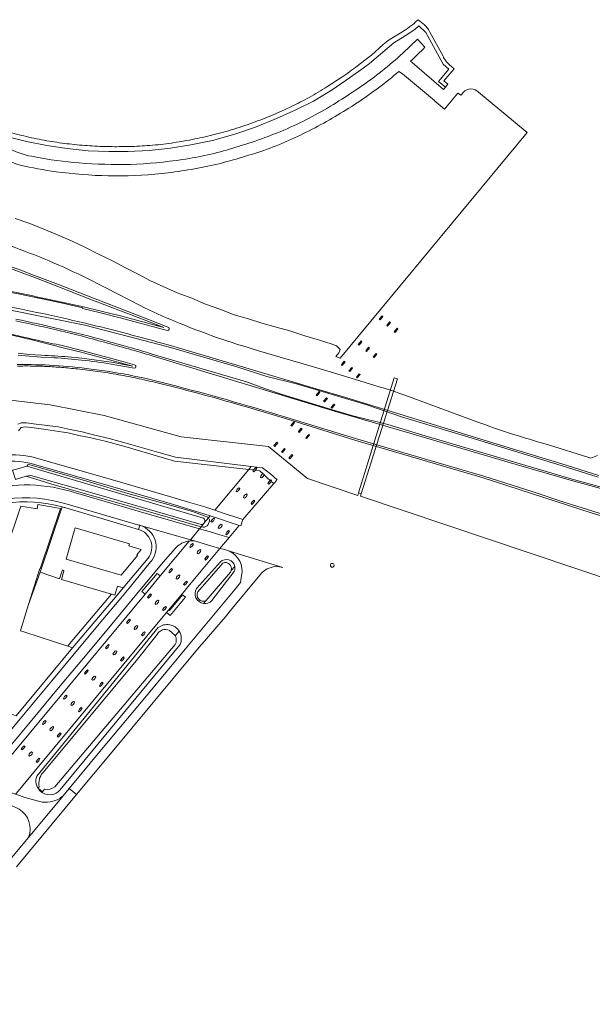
# Model space of a CAD drawing. Header units: metres. Extents: x 93008 to 98406, y 448779 to 454332.
# Tile 134 of 136: x 96868 to 97173, y 451219 to 451742. Entities that reach past the tile are written whole.
import ezdxf

# ---------------------------------------------------------------- set-up
doc = ezdxf.new("R2010")
doc.units = ezdxf.units.M
doc.header["$MEASUREMENT"] = 0
for name, color, linetype, lineweight, true_color in [('B-RO-GR-BEPLANTING_CULTUUR_VASTE PLANTENVAK-V', 7, 'Continuous', 18, 0xa5a552), ('B-RO-GR-GROENVOORZIENING-V', 7, 'Continuous', 18, 0x67a552), ('B-RO-KW-KUNSTWERK_DUIKER-V', 7, 'Continuous', 18, 0xb7b7b7), ('B-RO-KW-KUNSTWERK_PIJLER-V', 7, 'Continuous', 18, 0xb7b7b7), ('B-RO-OG-BEBOUWING-V', 7, 'Continuous', 18, 0xdc7869), ('B-RO-OG-TERREIN_CULTUURSCHEIDING-V', 7, 'Continuous', 18, 0x28c846), ('B-RO-OG-TERREIN_ERF-V', 7, 'Continuous', 18, 0x28c846), ('B-RO-OG-WATER-V', 7, 'Continuous', 18, 0xafcde1), ('B-RO-OG-WATER_SLOOT-V', 7, 'Continuous', 18, 0xafcde1), ('B-RO-VH-VERHARDING_OPEN-V', 7, 'Continuous', 18, 0xd7aa8c), ('B-RO-VH-VERHARDING_TEGEL-V', 7, 'Continuous', 18, 0xcdcdcd)]:
    doc.layers.add(name, color=color, linetype=linetype, lineweight=lineweight, true_color=true_color)
doc.layers.add('B-RO-VH-VERHARDING_ASFALT-PRIM-V', color=11, linetype='Continuous', lineweight=18)

msp = doc.modelspace()

# ---------------------------------------------------------------- linework, layer by layer
at = {"layer": 'B-RO-GR-BEPLANTING_CULTUUR_VASTE PLANTENVAK-V'}
msp.add_lwpolyline([(97034.642, 451453.155), (97034.259, 451453.079), (97033.935, 451452.862), (97033.718, 451452.538), (97033.642, 451452.155), (97033.718, 451451.772), (97033.935, 451451.448), (97034.259, 451451.231), (97034.642, 451451.155), (97035.025, 451451.231), (97035.349, 451451.448), (97035.566, 451451.772), (97035.642, 451452.155), (97035.566, 451452.538), (97035.349, 451452.862), (97035.025, 451453.079)], close=True, dxfattribs=at)
at = {"layer": 'B-RO-GR-GROENVOORZIENING-V'}
msp.add_lwpolyline([(96923.448, 451440.178), (96920.469, 451441.11), (96919.063, 451436.355), (96917.245, 451436.887), (96894.946, 451410.405), (96893.949, 451409.125), (96896.509, 451408.29), (96920.252, 451436.359)], close=True, dxfattribs=at)
at = {"layer": 'B-RO-KW-KUNSTWERK_DUIKER-V'}
msp.add_lwpolyline([(97069.309, 451551.398), (97067.518, 451551.928), (97048.674, 451490.681), (97050.082, 451490.235)], close=True, dxfattribs=at)
at = {"layer": 'B-RO-KW-KUNSTWERK_PIJLER-V'}
for points in [[(97061.607, 451584.508), (97061.146, 451584.893), (97059.62, 451583.019), (97060.081, 451582.635)], [(97050.455, 451571.05), (97049.994, 451571.434), (97048.449, 451569.599), (97048.91, 451569.215)], [(97054.438, 451567.738), (97053.976, 451568.122), (97052.431, 451566.286), (97052.892, 451565.902)], [(97058.409, 451564.434), (97057.959, 451564.809), (97056.413, 451562.973), (97056.874, 451562.589)], [(97041.494, 451560.293), (97041.033, 451560.677), (97039.488, 451558.836), (97039.949, 451558.453)], [(97045.475, 451556.979), (97045.014, 451557.363), (97043.47, 451555.523), (97043.932, 451555.14)], [(97049.457, 451553.665), (97048.995, 451554.049), (97047.452, 451552.211), (97047.922, 451551.82)], [(97028.064, 451544.171), (97027.603, 451544.555), (97026.064, 451542.699), (97026.526, 451542.315)], [(97032.044, 451540.856), (97031.583, 451541.24), (97030.045, 451539.384), (97030.506, 451539)], [(97036.024, 451537.541), (97035.563, 451537.925), (97034.025, 451536.068), (97034.486, 451535.684)], [(97014.608, 451528.051), (97014.148, 451528.436), (97012.633, 451526.571), (97013.094, 451526.187)], [(97018.585, 451524.731), (97018.124, 451525.116), (97016.61, 451523.252), (97017.07, 451522.867)], [(97022.559, 451521.412), (97022.1, 451521.796), (97020.587, 451519.933), (97021.021, 451519.57)], [(97005.642, 451517.262), (97005.181, 451517.646), (97003.652, 451515.805), (97004.113, 451515.42)], [(97009.622, 451513.946), (97009.161, 451514.33), (97007.63, 451512.487), (97008.091, 451512.102)], [(97013.597, 451510.635), (97013.141, 451511.015), (97011.608, 451509.169), (97012.061, 451508.791)], [(96992.91, 451501.943), (96993.758, 451502.735), (96994.446, 451503.787), (96993.985, 451504.171), (96993.102, 451503.345), (96992.781, 451502.845), (96992.449, 451502.327)], [(96998.344, 451500.238), (96998.423, 451500.475), (96997.962, 451500.859), (96997.818, 451500.778), (96997.417, 451500.556), (96996.963, 451500.129), (96996.626, 451499.605), (96996.426, 451499.015), (96996.887, 451498.631), (96997.431, 451498.935), (96997.885, 451499.361), (96998.223, 451499.885)], [(97002.158, 451496.785), (97002.399, 451497.164), (97001.938, 451497.548), (97001.606, 451497.236), (97001.055, 451496.722), (97000.402, 451495.703), (97000.863, 451495.319), (97001.746, 451496.146)], [(96987.927, 451487.874), (96988.471, 451488.177), (96988.926, 451488.604), (96989.263, 451489.128), (96989.463, 451489.718), (96989.002, 451490.102), (96988.458, 451489.798), (96988.003, 451489.372), (96987.666, 451488.848), (96987.466, 451488.258)], [(96993.44, 451486.406), (96993.293, 451486.522), (96992.971, 451486.777), (96992.095, 451485.964), (96991.443, 451484.946), (96991.904, 451484.562), (96992.787, 451485.388)], [(96978.656, 451469.828), (96978.003, 451468.809), (96978.464, 451468.425), (96979.348, 451469.251), (96980, 451470.27), (96979.532, 451470.652)], [(96964.824, 451460.134), (96964.481, 451460.427), (96964.371, 451460.522), (96963.819, 451460.215), (96963.365, 451459.788), (96963.027, 451459.264), (96962.827, 451458.674), (96963.288, 451458.29), (96963.832, 451458.594), (96964.287, 451459.02), (96964.624, 451459.544)], [(96968.801, 451456.823), (96968.345, 451457.196), (96967.457, 451456.381), (96966.804, 451455.362), (96967.265, 451454.978), (96968.148, 451455.804)], [(96951.828, 451445.817), (96951.628, 451445.227), (96952.089, 451444.843), (96952.633, 451445.147), (96953.087, 451445.573), (96953.425, 451446.097), (96953.625, 451446.687), (96953.149, 451447.049), (96952.62, 451446.768), (96952.165, 451446.341)], [(96936.452, 451435.092), (96936.913, 451434.708), (96937.796, 451435.534), (96938.449, 451436.552), (96937.971, 451436.97), (96937.105, 451436.11)], [(96930.221, 451419.874), (96929.766, 451419.447), (96929.429, 451418.923), (96929.229, 451418.333), (96929.69, 451417.949), (96930.234, 451418.253), (96930.688, 451418.679), (96931.026, 451419.203), (96931.226, 451419.793), (96930.757, 451420.188)], [(96923.534, 451403.448), (96922.659, 451402.592), (96922.006, 451401.574), (96922.467, 451401.19), (96923.35, 451402.016), (96924.003, 451403.034)], [(96907.367, 451392.553), (96907.03, 451392.029), (96906.83, 451391.439), (96907.291, 451391.055), (96907.835, 451391.359), (96908.29, 451391.785), (96908.627, 451392.309), (96908.827, 451392.899), (96908.338, 451393.301), (96907.822, 451392.98)], [(96893.175, 451383.119), (96892.307, 451382.322), (96891.654, 451381.304), (96892.115, 451380.92), (96892.998, 451381.746), (96893.651, 451382.764)], [(96895.631, 451377.992), (96896.092, 451377.608), (96896.636, 451377.912), (96897.09, 451378.338), (96897.427, 451378.862), (96897.628, 451379.452), (96897.183, 451379.827), (96896.622, 451379.533), (96896.168, 451379.106), (96895.831, 451378.582)], [(96900.951, 451375.122), (96901.604, 451376.141), (96901.14, 451376.501), (96900.26, 451375.698), (96899.607, 451374.68), (96900.068, 451374.296)], [(96882.452, 451369.317), (96881.969, 451369.704), (96881.107, 451368.875), (96880.455, 451367.857), (96880.916, 451367.473), (96881.799, 451368.299)], [(96886.428, 451366.005), (96886.311, 451366.099), (96885.96, 451366.378), (96885.423, 451366.086), (96884.969, 451365.659), (96884.631, 451365.135), (96884.431, 451364.545), (96884.892, 451364.161), (96885.436, 451364.465), (96885.891, 451364.891), (96886.228, 451365.415)]]:
    msp.add_lwpolyline(points, close=True, dxfattribs=at)
at = {"layer": 'B-RO-OG-BEBOUWING-V'}
msp.add_lwpolyline([(96879.045, 451450.4), (96879.258, 451450.329), (96890.037, 451482.39), (96878.103, 451484.51), (96877.698, 451482.119), (96869.085, 451483.651), (96866.917, 451477.201), (96866.809, 451477.226), (96859.94, 451456.805), (96849.369, 451424.5), (96835.584, 451382.374), (96864.533, 451372.821), (96866.595, 451372.141), (96896.509, 451408.29), (96893.949, 451409.125), (96871.2, 451416.547), (96868.801, 451417.33), (96869, 451417.972), (96873.133, 451431.315)], close=True, dxfattribs=at)
at = {"layer": 'B-RO-OG-TERREIN_CULTUURSCHEIDING-V'}
for points in [[(96860.766, 451680.316), (96871.961, 451677.446), (96882.773, 451675.436), (96893.682, 451673.81), (96904.877, 451672.566), (96915.785, 451672.183), (96925.928, 451672.279), (96937.314, 451672.757), (96948.605, 451674.001), (96959.513, 451675.723), (96970.996, 451678.115), (96982.861, 451681.369), (96993.865, 451685.101), (97004.964, 451689.693), (97015.298, 451694.286), (97024.58, 451698.879), (97034.531, 451704.907), (97041.995, 451710.17), (97050.415, 451715.911), (97054.434, 451719.069), (97063.811, 451727.011), (97067.447, 451729.977), (97073.475, 451733.709), (97078.547, 451737.058), (97080.753, 451738.966), (97084.36, 451735.478), (97093.601, 451718.614), (97096.63, 451715.988), (97091.169, 451709.406), (97094.853, 451706.461), (97096.131, 451708.001), (97094.009, 451709.697), (97099.419, 451716.217), (97096.971, 451718.34, -0.1109349), (97093.569, 451722.836), (97086.508, 451735.721, 0.120747), (97082.992, 451740.132), (97080.292, 451742.276), (97078.954, 451741.068, -0.0254442), (97075.548, 451738.27, -0.0265779), (97071.698, 451735.73), (97067.131, 451732.99), (97064.45, 451731.203), (97061.78, 451729.014), (97055.425, 451723.498), (97052.041, 451720.69), (97048.018, 451717.676, -0.0101085), (97039.733, 451711.745), (97031.834, 451706.543, -0.0145309), (97022.422, 451700.989, -0.0139448), (97013.159, 451696.208, -0.0121375), (97002.832, 451691.575, -0.0122671), (96992.258, 451687.439, -0.0152889), (96980.878, 451683.643, -0.014582), (96969.76, 451680.657, -0.0120804), (96958.758, 451678.304, -0.0119378), (96947.709, 451676.494, -0.0145678), (96936.253, 451675.321, -0.0141099), (96925.126, 451674.826, -0.0114242), (96915.147, 451674.804, -0.0123841), (96904.327, 451675.296, -0.012656), (96893.504, 451676.343, -0.0127374), (96882.763, 451677.934, -0.0133717), (96871.911, 451680.137, -0.0127617), (96861.641, 451682.782)], [(96863.307, 451673.422, 0.078965), (96876.405, 451669.348, 0.0282479), (96900.053, 451666.091, 0.024478), (96927.269, 451665.33, 0.0309219), (96955.085, 451667.955, 0.0400046), (96981.699, 451673.939, 0.0286995), (97008.878, 451683.564, 0.0381608), (97035.22, 451697.249, 0.024206), (97058.243, 451712.772, 0.0333746), (97079.97, 451731.958), (97083.955, 451727.619, -0.0098972), (97076.318, 451720.273), (97077.114, 451719.563), (97093.81, 451705.204), (97094.853, 451706.461), (97091.169, 451709.406), (97096.63, 451715.988), (97093.601, 451718.614), (97084.36, 451735.478), (97080.753, 451738.966), (97078.547, 451737.058), (97073.475, 451733.709), (97067.447, 451729.977), (97063.811, 451727.011), (97054.434, 451719.069), (97050.415, 451715.911), (97041.995, 451710.17), (97034.531, 451704.907), (97024.58, 451698.879), (97015.298, 451694.286), (97004.964, 451689.693), (96993.865, 451685.101), (96982.861, 451681.369), (96970.996, 451678.115), (96959.513, 451675.723), (96948.605, 451674.001), (96937.314, 451672.757), (96925.928, 451672.279), (96915.785, 451672.183), (96904.877, 451672.566), (96893.682, 451673.81), (96882.773, 451675.436), (96871.961, 451677.446), (96860.766, 451680.316)], [(96866.055, 451636.63), (96873.783, 451633.934), (96881.286, 451630.908), (96888.538, 451627.833), (96895.916, 451624.659), (96903.491, 451621.212), (96910.367, 451617.675), (96917.781, 451613.993), (96924.714, 451610.377), (96931.696, 451606.794), (96938.011, 451603.473), (96945.11, 451600.169), (96952.151, 451597.063), (96959.883, 451594.131), (96967.166, 451591.032), (96974.792, 451588.347), (96982.517, 451585.315), (96990.056, 451583.16), (96997.264, 451580.865), (97004.803, 451578.846), (97012.164, 451576.872), (97020.089, 451574.254), (97027.833, 451571.85), (97034.08, 451569.908), (97036.883, 451568.802), (97038.781, 451566.973), (97038.054, 451565.092), (97036.546, 451563.143), (97038.802, 451562.31), (97103.188, 451639.944), (97138.277, 451682.253), (97112.473, 451703.753, 0.4259728), (97104.29, 451703.629), (97103.145, 451702.117), (97101.386, 451703.295), (97094.316, 451694.774), (97088.903, 451699.289), (97088.962, 451699.36), (97071.917, 451713.445), (97070.095, 451714.777, -0.0293544), (97047.915, 451698.041, -0.024096), (97023.956, 451684.055, -0.0342074), (96998.324, 451672.8, -0.0179425), (96971.888, 451665.026, -0.0237423), (96943.791, 451660.439, -0.0309444), (96915.538, 451659.248, -0.0282164), (96887.746, 451661.443, -0.0249534), (96868.614, 451665.012, -0.0807075), (96852.059, 451672.743, -0.1213156)], [(96853.481, 451613.642), (96870.543, 451607.249), (96877.307, 451604.797), (96888.709, 451600.462), (96907.208, 451593.221), (96931.496, 451583.908), (96945.106, 451578.525), (96922.04, 451584.73), (96911.69, 451587.323), (96902.415, 451589.594), (96885.887, 451593.118, 0.0127125), (96844.049, 451601.364, 0.0103119)], [(96853.481, 451613.642), (96870.543, 451607.249), (96877.307, 451604.797), (96888.709, 451600.462), (96907.208, 451593.221), (96931.496, 451583.908), (96945.106, 451578.525), (96922.04, 451584.73), (96911.69, 451587.323), (96902.415, 451589.594), (96885.887, 451593.118, 0.0127125), (96844.049, 451601.364, 0.0103119)], [(96846.658, 451600.499), (96868.45, 451596.319), (96890.436, 451591.703), (96901.912, 451589.053), (96901.783, 451588.67), (96911.457, 451586.351), (96921.781, 451583.764), (96946.903, 451577.006, 0.3466035), (96947.907, 451577.56, 0.3028736), (96947.714, 451578.568), (96931.864, 451584.837), (96907.573, 451594.152), (96889.074, 451601.393), (96877.672, 451605.728, 0.0076034), (96861.38, 451611.822)], [(97176.425, 451499.907), (97156.758, 451506.088), (97118.3, 451517.9), (97041.843, 451541.356), (97026.1, 451546.056), (96983.97, 451558.636), (96947.41, 451569.309, 0.0105727), (96903.161, 451580.925, 0.011906), (96851.596, 451591.808)], [(96866.383, 451583.044, -0.017201), (96913.514, 451571.731, -0.0064903), (96938.936, 451564.499), (96989.008, 451549.796), (96999.208, 451546.016), (97008.052, 451542.915), (97036.596, 451534.325), (97045.661, 451531.598), (97064.158, 451526.99), (97081.058, 451521.831), (97132.823, 451506.591), (97162.206, 451497.987), (97187.486, 451491.105)], [(97187.486, 451491.105), (97162.206, 451497.987), (97132.823, 451506.591), (97081.058, 451521.831), (97064.158, 451526.99), (97045.661, 451531.598), (97036.596, 451534.325), (97008.052, 451542.915), (96999.208, 451546.016), (96989.008, 451549.796), (96938.936, 451564.499, 0.0064903), (96913.514, 451571.731, 0.017201), (96866.383, 451583.044, 0.0143665)], [(96866.343, 451582.097, -0.0171955), (96913.475, 451570.784, -0.0064175), (96938.897, 451563.552), (97035.868, 451534.182), (97075.984, 451522.367), (97132.514, 451505.686), (97161.964, 451497.249), (97187.282, 451490.308)], [(96867.528, 451563.924), (96873.377, 451563.345), (96879.911, 451562.842), (96886.767, 451562.519, -0.0128262), (96901.342, 451561.296, -0.0139026), (96917.022, 451559.134), (96929.325, 451556.973, 0.3606428), (96930.247, 451557.668, 0.432845), (96929.519, 451558.766), (96924.57, 451560.224), (96901.372, 451566.376), (96890.231, 451569.225), (96886.915, 451569.989), (96886.888, 451569.702), (96880.54, 451571.226, 0.0063125), (96858.969, 451576.018, 0.0058311)], [(96867.599, 451564.921), (96873.475, 451564.341), (96879.958, 451563.841, -0.0119315), (96894.146, 451562.997), (96901.451, 451562.29), (96909.333, 451561.315), (96917.186, 451560.121), (96928.661, 451558.105), (96901.124, 451565.407), (96893.725, 451567.274), (96874.892, 451572.043, 0.0022625), (96869.674, 451573.287, 0.0024873), (96864.445, 451574.482, 0.0024472)], [(96864.445, 451574.482, -0.0024873), (96869.674, 451573.287, -0.0022625), (96874.892, 451572.043), (96893.725, 451567.274), (96901.124, 451565.407), (96928.661, 451558.105), (96917.186, 451560.121), (96909.333, 451561.315), (96901.451, 451562.29), (96894.146, 451562.997, 0.0119315), (96879.958, 451563.841), (96873.475, 451564.341), (96867.599, 451564.921)], [(97197.103, 451472.591), (97172.342, 451480.097), (97114.887, 451498.625), (97046.636, 451518.717), (97009.846, 451530.269), (96989.029, 451536.369, 0.0060292), (96965.99, 451542.892, 0.005976), (96942.919, 451548.832, 0.0089951), (96931.935, 451551.373, 0.0089423), (96920.868, 451553.518, 0.0042409), (96915.438, 451554.421, 0.0044202), (96909.994, 451555.229, 0.0044176), (96904.536, 451555.941, 0.0041927), (96899.066, 451556.558, 0.004346), (96894.947, 451557, 0.0043709), (96890.821, 451557.37, 0.0043684), (96886.689, 451557.668, 0.0043391), (96882.553, 451557.894, 0.004152), (96878.705, 451558.04, 0.0039009), (96874.856, 451558.123, 0.003896), (96871.006, 451558.144, 0.0041553), (96867.156, 451558.102)], [(96842.698, 451502.506, -0.2398733), (96874.794, 451509.777), (96913.592, 451498.785), (96949.326, 451488.45), (96958.206, 451485.772), (96966.836, 451483.171), (96972.162, 451481.402), (96990.197, 451503.135), (96950.808, 451507.558), (96939.414, 451510.896), (96924.359, 451515.34), (96914.631, 451517.926), (96905.542, 451520.073), (96899.941, 451521.272), (96894.115, 451522.525), (96889.294, 451523.382), (96882.302, 451524.431), (96876.016, 451525.262), (96871.433, 451525.755), (96869.164, 451525.474), (96867.793, 451523.64)], [(96867.382, 451503.526), (96872.187, 451504.808, -0.4145186), (96873.758, 451505.649), (96888.121, 451501.481), (96905.844, 451496.34), (96925.944, 451490.425), (96945.955, 451484.863), (96960.275, 451480.778), (96968.393, 451477.695, -0.0718594), (96968.799, 451477.364), (96969.741, 451478.497), (96966.383, 451479.614), (96957.133, 451482.397), (96948.437, 451485.003), (96912.512, 451495.412), (96873.711, 451506.44, 0.2457741), (96844.135, 451499.621)], [(96849.466, 451492.014, -0.1446262), (96898.157, 451490.678), (96936.902, 451479.438), (96963.997, 451471.586), (96964.931, 451472.71), (96959.232, 451474.277), (96945.458, 451478.212), (96922.354, 451484.867), (96903.346, 451490.243), (96885.02, 451495.458), (96871.825, 451499.492), (96866.112, 451497.724)], [(96866.195, 451330.471), (96871.875, 451328.546), (96880.446, 451326.248), (96881.856, 451326.147), (96883.27, 451326.185), (96884.673, 451326.362), (96886.052, 451326.676), (96887.393, 451327.123), (96888.684, 451327.7), (96889.912, 451328.401), (96891.066, 451329.219), (96891.452, 451329.554), (96894.722, 451333.49), (96910.992, 451353.126), (96935.766, 451382.759), (96958.211, 451409.717), (96983.009, 451439.468), (96985.919, 451443.036), (96986.445, 451446.712, 0.3394886), (96979.965, 451459.664, 0.082342), (96975.806, 451460.896), (96974.887, 451461.166), (96974.813, 451461.077), (96966.809, 451451.472), (96966.738, 451451.375), (96957.189, 451439.909), (96955.853, 451438.303), (96947.597, 451428.378), (96946.515, 451427.078), (96936.101, 451414.559), (96877.629, 451344.224), (96866.665, 451331.036)]]:
    msp.add_lwpolyline(points, format="xyb", dxfattribs=at)
for points in [[(97176.103, 451498.947), (97156.448, 451505.234), (97113.181, 451518.44), (97071.545, 451531.118), (97053.5, 451537.331), (97015.64, 451548.707), (96999.766, 451552.636), (96983.848, 451557.643), (96947.288, 451568.316), (96903.039, 451579.932), (96861.828, 451588.227)], [(96861.828, 451588.227), (96903.039, 451579.932), (96947.288, 451568.316), (96983.848, 451557.643), (96999.766, 451552.636), (97015.64, 451548.707), (97053.5, 451537.331), (97071.545, 451531.118), (97113.181, 451518.44), (97156.448, 451505.234), (97176.103, 451498.947)], [(96840.614, 451542.635), (96884.594, 451537.458), (96913.413, 451531.787), (96954.268, 451520.454), (97000.774, 451515.378), (97020.565, 451499.081), (97021.554, 451498.406), (97048.262, 451489.307), (97048.674, 451490.681), (97050.082, 451490.235), (97049.648, 451488.845), (97231.806, 451427.722)]]:
    msp.add_lwpolyline(points, dxfattribs=at)
for points in [[(97060.081, 451582.635), (97059.62, 451583.019), (97061.146, 451584.893), (97061.607, 451584.508)], [(97065.585, 451581.191), (97064.064, 451579.324), (97063.603, 451579.707), (97065.124, 451581.575)], [(97069.581, 451577.857), (97068.044, 451576.014), (97067.586, 451576.395), (97069.102, 451578.257)], [(97039.949, 451558.453), (97039.488, 451558.836), (97041.033, 451560.677), (97041.494, 451560.293)], [(97043.932, 451555.14), (97043.47, 451555.523), (97045.014, 451557.363), (97045.475, 451556.979)], [(97047.922, 451551.82), (97047.452, 451552.211), (97048.995, 451554.049), (97049.457, 451553.665)], [(97026.526, 451542.315), (97026.064, 451542.699), (97027.603, 451544.555), (97028.064, 451544.171)], [(97030.506, 451539), (97030.045, 451539.384), (97031.583, 451541.24), (97032.044, 451540.856)], [(97035.563, 451537.925), (97036.024, 451537.541), (97034.486, 451535.684), (97034.025, 451536.068)], [(97012.633, 451526.571), (97014.148, 451528.436), (97014.608, 451528.051), (97013.094, 451526.187)], [(97016.61, 451523.252), (97018.124, 451525.116), (97018.585, 451524.731), (97017.07, 451522.867)], [(97020.587, 451519.933), (97022.1, 451521.796), (97022.559, 451521.412), (97021.021, 451519.57)], [(97003.652, 451515.805), (97005.181, 451517.646), (97005.642, 451517.262), (97004.113, 451515.42)], [(97007.63, 451512.487), (97009.161, 451514.33), (97009.622, 451513.946), (97008.091, 451512.102)], [(97011.608, 451509.169), (97013.141, 451511.015), (97013.597, 451510.635), (97012.061, 451508.791)], [(96987.097, 451476.443), (97003.596, 451495.611), (97002.158, 451496.785), (97001.746, 451496.146), (97000.863, 451495.319), (97000.402, 451495.703), (97001.055, 451496.722), (97001.606, 451497.236), (96999.946, 451498.59), (96998.344, 451500.238), (96998.223, 451499.885), (96997.885, 451499.361), (96997.431, 451498.935), (96996.887, 451498.631), (96996.426, 451499.015), (96996.626, 451499.605), (96996.963, 451500.129), (96997.417, 451500.556), (96997.818, 451500.778), (96996.18, 451502.463), (96993.758, 451502.735), (96992.91, 451501.943), (96992.449, 451502.327), (96992.781, 451502.845), (96990.22, 451503.133), (96990.197, 451503.135), (96972.162, 451481.402), (96977.186, 451479.734), (96982.784, 451477.875)], [(96985.519, 451493.027), (96984.834, 451492.012), (96983.951, 451491.185), (96983.49, 451491.569), (96984.142, 451492.588), (96985.041, 451493.427)], [(96970.703, 451476.451), (96971.585, 451477.286), (96972.047, 451476.893), (96971.394, 451475.875), (96970.511, 451475.049), (96970.05, 451475.433)], [(96976.024, 451473.581), (96975.824, 451472.991), (96975.486, 451472.467), (96975.032, 451472.041), (96974.488, 451471.737), (96974.027, 451472.121), (96974.227, 451472.711), (96974.564, 451473.235), (96975.019, 451473.662), (96975.593, 451473.978)], [(96958.851, 451461.986), (96959.503, 451463.004), (96960.346, 451463.83), (96960.858, 451463.455), (96960.195, 451462.428), (96959.312, 451461.602)], [(96947.651, 451448.539), (96948.304, 451449.557), (96949.158, 451450.408), (96949.648, 451449.999), (96948.996, 451448.981), (96948.112, 451448.155)], [(96956.065, 451441.531), (96955.604, 451441.915), (96956.257, 451442.933), (96957.123, 451443.774), (96957.601, 451443.376), (96956.949, 451442.358)], [(96940.428, 451431.78), (96940.628, 451432.37), (96940.966, 451432.894), (96941.42, 451433.321), (96941.961, 451433.627), (96942.425, 451433.24), (96942.225, 451432.65), (96941.888, 451432.126), (96941.434, 451431.7), (96940.889, 451431.396)], [(96946.402, 451429.929), (96945.749, 451428.911), (96944.866, 451428.084), (96944.405, 451428.468), (96945.058, 451429.486), (96945.901, 451430.301)], [(96927.269, 451423.096), (96926.597, 451422.087), (96925.714, 451421.261), (96925.253, 451421.645), (96925.905, 451422.663), (96926.757, 451423.488)], [(96933.205, 451415.021), (96933.858, 451416.039), (96934.739, 451416.854), (96935.202, 451416.481), (96934.55, 451415.463), (96933.666, 451414.637)], [(96914.514, 451407.814), (96914.053, 451408.198), (96914.706, 451409.216), (96915.586, 451410.066), (96916.05, 451409.658), (96915.397, 451408.64)], [(96919.035, 451404.806), (96918.49, 451404.502), (96918.03, 451404.886), (96918.23, 451405.476), (96918.567, 451406), (96919.021, 451406.427), (96919.56, 451406.706), (96920.026, 451406.346), (96919.826, 451405.756), (96919.489, 451405.232)], [(96904.85, 451396.211), (96904.198, 451395.193), (96903.315, 451394.367), (96902.854, 451394.751), (96903.506, 451395.769), (96904.381, 451396.626)], [(96910.806, 451388.127), (96911.459, 451389.145), (96912.345, 451389.958), (96912.804, 451389.587), (96912.151, 451388.569), (96911.267, 451387.743)], [(96889.943, 451363.087), (96890.405, 451362.694), (96889.752, 451361.675), (96888.869, 451360.849), (96888.408, 451361.233), (96889.06, 451362.251)], [(96870.6, 451354.852), (96869.716, 451354.026), (96869.255, 451354.41), (96869.908, 451355.428), (96870.797, 451356.238), (96871.258, 451355.872)], [(96875.229, 451352.558), (96875.028, 451351.968), (96874.691, 451351.444), (96874.237, 451351.018), (96873.693, 451350.714), (96873.232, 451351.098), (96873.432, 451351.688), (96873.769, 451352.212), (96874.223, 451352.639), (96874.772, 451352.938), (96874.923, 451352.812)], [(96879.205, 451349.246), (96878.552, 451348.228), (96877.669, 451347.402), (96877.208, 451347.786), (96877.861, 451348.804), (96878.737, 451349.629), (96878.944, 451349.46)]]:
    msp.add_lwpolyline(points, close=True, dxfattribs=at)
for points in [[(96979.783, 451467.011), (96985.085, 451473.394), (96980.369, 451474.963), (96974.755, 451476.83), (96969.741, 451478.497), (96968.799, 451477.364, -0.2171983), (96969.292, 451475.877), (96968.607, 451473.804, -0.2413048), (96965.962, 451472.426), (96964.931, 451472.71), (96963.997, 451471.586), (96969.12, 451470.101), (96974.915, 451468.421)], [(96855.697, 451341.515), (96935.065, 451436.801), (96943.186, 451446.545), (96958.618, 451465.073, 0.1331541), (96952.548, 451462.539), (96951.246, 451461.233), (96948.593, 451458.289), (96944.766, 451453.751), (96930.619, 451436.914), (96914.898, 451417.808), (96902.284, 451402.757), (96889.102, 451386.933), (96873.031, 451367.69), (96858.948, 451350.694, 0.0860723), (96856.209, 451345.874), (96856.146, 451345.218, 0.0764466)], [(96855.697, 451341.515), (96855.701, 451341.407, 0.1198968), (96857.303, 451335.85, 0.0887024), (96860.062, 451332.55), (96861.369, 451332.107), (96866.195, 451330.471), (96866.665, 451331.036), (96877.629, 451344.224), (96936.101, 451414.559), (96946.515, 451427.078), (96947.597, 451428.378), (96955.853, 451438.303), (96957.189, 451439.909), (96966.738, 451451.375), (96966.809, 451451.472), (96974.813, 451461.077), (96974.887, 451461.166), (96970.051, 451462.587), (96964.255, 451464.29), (96961.395, 451465.13, 0.0550944), (96958.618, 451465.073), (96943.186, 451446.545), (96935.065, 451436.801)], [(96982.548, 451448.854), (96970.564, 451433.381, -0.233578), (96966.19, 451431.887, -0.5449175), (96962.431, 451439.809), (96975.163, 451454.001, -0.5821087), (96982.801, 451451.583, -0.1520881)], [(96879.206, 451332.259, 0.0758746), (96880.999, 451330.955, 0.3386711), (96889.775, 451332.517), (96953.69, 451410.068, 0.2488566), (96953.262, 451417.092, 0.4533583), (96942.138, 451419.009), (96877.511, 451340.077, 0.2966026)], [(96868.123, 451322.494), (96863.285, 451324.766), (96861.819, 451325.209), (96861.332, 451324.623), (96853.403, 451315.083), (96789.054, 451237.718), (96777.291, 451223.659), (96777.745, 451223.496), (96779.207, 451222.971), (96785.867, 451221.209), (96793.874, 451218.744), (96793.915, 451218.745), (96795.426, 451218.965), (96796.907, 451219.337), (96798.342, 451219.86), (96799.716, 451220.527), (96801.014, 451221.331), (96815.037, 451237.956), (96836.878, 451264.232), (96860.49, 451292.434), (96873.114, 451307.486, 0.357633)]]:
    msp.add_lwpolyline(points, format="xyb", close=True, dxfattribs=at)
at = {"layer": 'B-RO-OG-TERREIN_ERF-V'}
msp.add_lwpolyline([(96866.917, 451477.201), (96869.085, 451483.651), (96877.698, 451482.119), (96878.103, 451484.51), (96890.037, 451482.39), (96879.258, 451450.329), (96879.045, 451450.4), (96873.133, 451431.315), (96879.228, 451448.528), (96891.039, 451483.246, 0.2090361), (96832.781, 451474.942)], format="xyb", dxfattribs=at)
for points in [[(96891.903, 451449.007, 0.9331069), (96891.035, 451449.273), (96889.632, 451445.031), (96879.228, 451448.528), (96891.039, 451483.246, -0.0073334), (96892.945, 451482.69), (96931.588, 451471.292, -0.5224469), (96936.732, 451456.048), (96923.448, 451440.178), (96920.469, 451441.11), (96919.063, 451436.355), (96917.245, 451436.887), (96890.616, 451444.678)], [(96879.228, 451448.528), (96873.133, 451431.315), (96869, 451417.972), (96868.801, 451417.33), (96871.2, 451416.547), (96893.949, 451409.125), (96894.946, 451410.405), (96917.245, 451436.887), (96890.616, 451444.678), (96891.903, 451449.007, 0.9331069), (96891.035, 451449.273), (96889.632, 451445.031)]]:
    msp.add_lwpolyline(points, format="xyb", close=True, dxfattribs=at)
msp.add_lwpolyline([(96931.146, 451457.401), (96922.31, 451446.851), (96893.081, 451455.343), (96895.249, 451462.804), (96897.417, 451470.266), (96897.926, 451472.019), (96926.825, 451463.623), (96926.485, 451462.454), (96932.971, 451460.57), (96930.68, 451457.792)], close=True, dxfattribs=at)
at = {"layer": 'B-RO-OG-WATER-V'}
for points in [[(96864.855, 451501.69), (96866.112, 451497.724), (96871.825, 451499.492), (96874.384, 451499.991), (96909.202, 451490.014), (96964.884, 451473.805, 0.2008277), (96966.282, 451474.336, 0.0613006), (96966.577, 451474.691, 0.3769864), (96966.201, 451477.227), (96872.187, 451504.808), (96867.382, 451503.526), (96864.55, 451502.684)], [(96967.453, 451433.332), (96967.513, 451433.36), (96967.572, 451433.389), (96980.478, 451448.453, 0.0838116), (96980.946, 451449.454, 0.6240402), (96976.515, 451453.375), (96963.195, 451438.036, 0.7297397)], [(96879.503, 451332.618), (96880.484, 451331.807), (96881.688, 451333.083, 0.2135978), (96887.035, 451334.359), (96951.108, 451410.047, 0.2562763), (96951.134, 451414.667, 0.0141021), (96951.025, 451414.858), (96947.999, 451417.422, 0.4177468), (96941.446, 451415.382), (96929.634, 451400.486), (96880.696, 451341.85, 0.2365941), (96878.816, 451334.451), (96878.156, 451333.732)]]:
    msp.add_lwpolyline(points, format="xyb", close=True, dxfattribs=at)
at = {"layer": 'B-RO-OG-WATER_SLOOT-V'}
msp.add_lwpolyline([(96867.793, 451523.64), (96869.164, 451525.474), (96871.433, 451525.755), (96876.016, 451525.262), (96882.302, 451524.431), (96889.294, 451523.382), (96894.115, 451522.525), (96899.941, 451521.272), (96905.542, 451520.073), (96914.631, 451517.926), (96924.359, 451515.34), (96939.414, 451510.896), (96950.808, 451507.558), (96990.197, 451503.135), (96991.522, 451504.73), (96951.346, 451509.594), (96942.471, 451512.131), (96926.322, 451516.713), (96916.045, 451519.533), (96907.746, 451521.532), (96901.667, 451523.075), (96895.231, 451524.35), (96888.804, 451525.719), (96881.649, 451526.625), (96875.804, 451527.473), (96871.966, 451527.968), (96869.401, 451527.999), (96867.481, 451527.239)], dxfattribs=at)
for points in [[(96966.577, 451474.691), (96968.799, 451477.364, 0.0718594), (96968.393, 451477.695), (96960.275, 451480.778), (96945.955, 451484.863), (96925.944, 451490.425), (96905.844, 451496.34), (96888.121, 451501.481), (96873.758, 451505.649, 0.4145186), (96872.187, 451504.808), (96966.201, 451477.227, -0.3769864)], [(96871.825, 451499.492), (96885.02, 451495.458), (96903.346, 451490.243), (96922.354, 451484.867), (96945.458, 451478.212), (96959.232, 451474.277), (96964.931, 451472.71), (96966.282, 451474.336, -0.2008277), (96964.884, 451473.805), (96909.202, 451490.014), (96874.384, 451499.991)], [(96968.607, 451473.804), (96969.292, 451475.877, 0.2171983), (96968.799, 451477.364), (96966.577, 451474.691, -0.0613006), (96966.282, 451474.336), (96964.931, 451472.71), (96965.962, 451472.426, 0.2413048)], [(96966.19, 451431.887), (96967.35, 451433.214), (96967.453, 451433.332, -0.7297397), (96963.195, 451438.036), (96976.515, 451453.375, -0.6240402), (96980.946, 451449.454), (96982.801, 451451.583, 0.5821087), (96975.163, 451454.001), (96962.431, 451439.809, 0.5449175)], [(96982.801, 451451.583), (96980.946, 451449.454, -0.0838116), (96980.478, 451448.453), (96967.572, 451433.389), (96967.513, 451433.36), (96967.453, 451433.332), (96967.35, 451433.214), (96966.19, 451431.887, 0.233578), (96970.564, 451433.381), (96982.548, 451448.854, 0.1520881)], [(96879.206, 451332.259), (96879.503, 451332.618), (96878.156, 451333.732), (96878.816, 451334.451, -0.2365941), (96880.696, 451341.85), (96929.634, 451400.486), (96941.446, 451415.382, -0.4177468), (96947.999, 451417.422), (96951.025, 451414.858, -0.0141021), (96951.134, 451414.667), (96953.262, 451417.092, 0.4533583), (96942.138, 451419.009), (96877.511, 451340.077, 0.2966026)], [(96889.775, 451332.517), (96953.69, 451410.068, 0.2488566), (96953.262, 451417.092), (96951.134, 451414.667, -0.2562763), (96951.108, 451410.047), (96887.035, 451334.359, -0.2135978), (96881.688, 451333.083), (96880.484, 451331.807), (96879.503, 451332.618), (96879.206, 451332.259, 0.0758746), (96880.999, 451330.955, 0.3386711)]]:
    msp.add_lwpolyline(points, format="xyb", close=True, dxfattribs=at)
msp.add_lwpolyline([(96990.197, 451503.135), (96990.22, 451503.133), (96992.781, 451502.845), (96993.102, 451503.345), (96993.985, 451504.171), (96994.446, 451503.787), (96993.758, 451502.735), (96996.18, 451502.463), (96997.818, 451500.778), (96997.962, 451500.859), (96998.423, 451500.475), (96998.344, 451500.238), (96999.946, 451498.59), (97001.606, 451497.236), (97001.938, 451497.548), (97002.399, 451497.164), (97002.158, 451496.785), (97003.596, 451495.611), (97004.089, 451496.203), (97005.21, 451497.546), (97005.321, 451497.68), (97001.787, 451500.813), (96997.471, 451504.01), (96991.522, 451504.73)], close=True, dxfattribs=at)
at = {"layer": 'B-RO-VH-VERHARDING_ASFALT-PRIM-V'}
for points in [[(97175.728, 451510.504), (97172.219, 451509.192), (97170.619, 451509.689), (97150.245, 451516.016), (97145.913, 451517.29, -0.019375), (97112.078, 451528.321), (97073.248, 451542.635, 0.0097434), (97060.07, 451546.968), (97049.275, 451550.279), (97033.56, 451555.012), (97026.484, 451557.143), (96995.492, 451566.266, -0.0302387), (96951.074, 451581.839, -0.0170864), (96932.479, 451590.277), (96914.505, 451599.481, 0.030388), (96873.647, 451618.207, 0.0350504), (96828.835, 451632.352, 0.0093399)], [(96861.38, 451611.822, -0.0076034), (96877.672, 451605.728), (96889.074, 451601.393), (96907.573, 451594.152), (96931.864, 451584.837), (96947.714, 451578.568, -0.3028736), (96947.907, 451577.56, -0.3466035), (96946.903, 451577.006), (96921.781, 451583.764), (96911.457, 451586.351), (96901.783, 451588.67), (96901.912, 451589.053), (96890.436, 451591.703), (96868.45, 451596.319), (96846.658, 451600.499, 0.0047955)], [(96851.596, 451591.808, -0.011906), (96903.161, 451580.925, -0.0105727), (96947.41, 451569.309), (96983.97, 451558.636), (97026.1, 451546.056), (97041.843, 451541.356), (97118.3, 451517.9), (97156.758, 451506.088), (97176.425, 451499.907)], [(97187.282, 451490.308), (97161.964, 451497.249), (97132.514, 451505.686), (97075.984, 451522.367), (97035.868, 451534.182), (96938.897, 451563.552, 0.0064175), (96913.475, 451570.784, 0.0171955), (96866.343, 451582.097, 0.0143917)], [(96858.969, 451576.018, -0.0063125), (96880.54, 451571.226), (96886.888, 451569.702), (96886.915, 451569.989), (96890.231, 451569.225), (96901.372, 451566.376), (96924.57, 451560.224), (96929.519, 451558.766, -0.432845), (96930.247, 451557.668, -0.3606428), (96929.325, 451556.973), (96917.022, 451559.134, 0.0139026), (96901.342, 451561.296, 0.0128262), (96886.767, 451562.519), (96879.911, 451562.842), (96873.377, 451563.345), (96867.528, 451563.924)], [(96867.127, 451558.858, -0.0385944), (96906.331, 451556.526, -0.0374052), (96951.934, 451547.399, -0.0119405), (97013.245, 451529.858), (97046.921, 451519.676), (97075.109, 451511.297), (97115.187, 451499.579), (97141.524, 451491.295), (97157.329, 451485.975), (97172.635, 451481.053), (97183.231, 451477.803)], [(96844.135, 451499.621, -0.2457741), (96873.711, 451506.44), (96912.512, 451495.412), (96948.437, 451485.003), (96957.133, 451482.397), (96966.383, 451479.614), (96969.741, 451478.497), (96974.755, 451476.83), (96980.369, 451474.963), (96985.085, 451473.394), (96985.985, 451473.095), (96987.097, 451476.443), (96982.784, 451477.875), (96977.186, 451479.734), (96972.162, 451481.402), (96966.836, 451483.171), (96958.206, 451485.772), (96949.326, 451488.45), (96913.592, 451498.785), (96874.794, 451509.777, 0.2398733), (96842.698, 451502.506)], [(96831.663, 451476.751, -0.2160839), (96893.569, 451484.724), (96931.843, 451473.573), (96932.301, 451473.435), (96932.742, 451473.301), (96959.161, 451465.767), (96963.997, 451471.586), (96936.902, 451479.438), (96898.157, 451490.678, 0.1446262), (96849.466, 451492.014)], [(96866.195, 451330.471), (96871.875, 451328.546), (96880.446, 451326.248), (96881.856, 451326.147), (96883.27, 451326.185), (96884.673, 451326.362), (96886.052, 451326.676), (96887.393, 451327.123), (96888.684, 451327.7), (96889.912, 451328.401), (96891.066, 451329.219), (96891.452, 451329.554), (96873.114, 451307.486, 0.357633), (96868.123, 451322.494)]]:
    msp.add_lwpolyline(points, format="xyb", dxfattribs=at)
for points in [[(96854.901, 451354.087), (96858.948, 451350.694), (96873.031, 451367.69), (96889.102, 451386.933), (96902.284, 451402.757), (96914.898, 451417.808), (96930.619, 451436.914), (96944.766, 451453.751), (96948.593, 451458.289), (96951.246, 451461.233), (96952.548, 451462.539, -0.1331541), (96958.618, 451465.073, -0.0550944), (96961.395, 451465.13), (96959.161, 451465.767), (96932.742, 451473.301, -0.508347), (96938.623, 451454.77), (96938.004, 451453.981), (96926.59, 451439.975), (96922.198, 451434.745), (96909.811, 451419.992), (96896.702, 451404.199), (96885.442, 451390.711), (96868.634, 451370.495)], [(96894.722, 451333.49), (96898.65, 451330.222), (96915.788, 451350.821), (96963.928, 451408.554), (96966.702, 451411.894), (96978.666, 451425.764), (96979.693, 451427.014), (96996.061, 451446.938, -0.3028388), (97008.335, 451451.085), (96979.965, 451459.664, -0.3394886), (96986.445, 451446.712), (96985.919, 451443.036), (96983.009, 451439.468), (96958.211, 451409.717), (96935.766, 451382.759), (96910.992, 451353.126)]]:
    msp.add_lwpolyline(points, format="xyb", close=True, dxfattribs=at)
msp.add_lwpolyline([(96963.997, 451471.586), (96959.161, 451465.767), (96961.395, 451465.13), (96964.255, 451464.29), (96970.051, 451462.587), (96974.887, 451461.166), (96979.783, 451467.011), (96974.915, 451468.421), (96969.12, 451470.101)], close=True, dxfattribs=at)
msp.add_lwpolyline([(96866.687, 451291.804), (96898.65, 451330.222), (96894.722, 451333.49), (96891.452, 451329.554), (96873.114, 451307.486), (96860.49, 451292.434)], dxfattribs=at)
at = {"layer": 'B-RO-VH-VERHARDING_OPEN-V'}
for points in [[(96943.186, 451446.545), (96941.487, 451447.878), (96938.644, 451444.475), (96933.403, 451438.203), (96935.065, 451436.801)], [(96947.597, 451428.378), (96946.515, 451427.078), (96948.453, 451425.486), (96953.722, 451431.824), (96956.53, 451435.201), (96954.921, 451436.409), (96948.031, 451428.05)]]:
    msp.add_lwpolyline(points, close=True, dxfattribs=at)
at = {"layer": 'B-RO-VH-VERHARDING_TEGEL-V'}
msp.add_lwpolyline([(96816.221, 451467.035), (96817.082, 451465.263, 0.010799), (96820.739, 451467.442), (96820.665, 451467.564), (96820.908, 451467.7, 0.0141138), (96828.489, 451472.236), (96832.781, 451474.942, -0.2090361), (96891.039, 451483.246, -0.0073334), (96892.945, 451482.69), (96931.588, 451471.292), (96932.301, 451473.435), (96931.843, 451473.573), (96893.569, 451484.724, 0.2160839), (96831.663, 451476.751), (96827.869, 451474.365, -0.0336592)], format="xyb", close=True, dxfattribs=at)
msp.add_lwpolyline([(96854.901, 451354.087), (96868.634, 451370.495), (96885.442, 451390.711), (96896.702, 451404.199), (96909.811, 451419.992), (96922.198, 451434.745), (96926.59, 451439.975), (96938.004, 451453.981), (96938.623, 451454.77, 0.508347), (96932.742, 451473.301), (96932.301, 451473.435), (96931.588, 451471.292, -0.5224469), (96936.732, 451456.048), (96923.448, 451440.178), (96920.252, 451436.359), (96896.509, 451408.29), (96866.595, 451372.141)], format="xyb", dxfattribs=at)

doc.saveas('drawing.dxf')
